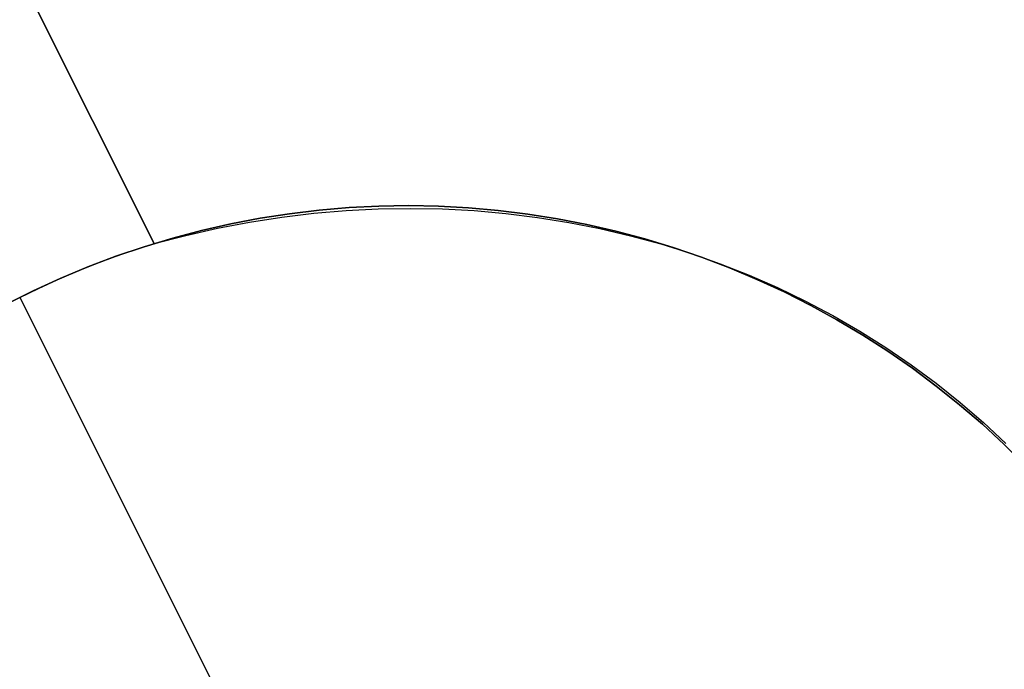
# Model space of a CAD drawing. Header units: millimetres. Extents: x 6038 to 7358, y -8545 to -7225.
# Tile 110 of 256: x 6632.36 to 6635.77, y -7815.7 to -7813.45. Entities that reach past the tile are written whole.
import ezdxf

# ---------------------------------------------------------------- set-up
doc = ezdxf.new("R2010")
doc.units = ezdxf.units.MM
doc.layers.add('color', color=7, linetype='Continuous')

msp = doc.modelspace()

# ---------------------------------------------------------------- linework, layer by layer
at = {"layer": 'color', "color": 254, "true_color": 0xcad1ee}
for p, q in [((6630.4117, -7809.4144, 9.0362), (6632.8214, -7814.2225, 11.2413)), ((6630.4117, -7809.4144, 9.0362), (6632.8214, -7814.2225, 11.2413)), ((6632.8214, -7814.2225, 3.658), (6630.4117, -7809.4144, 9.0362)), ((6632.8214, -7814.2225, 3.658), (6630.4117, -7809.4144, 9.0362)), ((6632.8214, -7814.2225, 7.4497), (6631.1226, -7810.8328, 7.4497)), ((6633.394, -7814.1067, -7.3), (6633.2912, -7814.119, -7.3)), ((6633.2912, -7814.119, 2.6172), (6633.394, -7814.1067, 2.6172)), ((6633.394, -7814.1067, -7.3), (6633.2912, -7814.119, -7.3)), ((6633.3754, -7814.1177, 11.368), (6633.4869, -7814.1081, 11.3972)), ((6633.3754, -7814.1177, 11.368), (6633.4869, -7814.1081, 11.3972)), ((6633.4972, -7814.0979, -7.3), (6633.394, -7814.1067, -7.3)), ((6633.394, -7814.1067, 2.6172), (6633.4972, -7814.0979, 2.6172)), ((6633.4972, -7814.0979, -7.3), (6633.394, -7814.1067, -7.3)), ((6633.4869, -7814.1081, 11.3972), (6633.5984, -7814.1024, 11.4275)), ((6633.4869, -7814.1081, 11.3972), (6633.5984, -7814.1024, 11.4275)), ((6633.6007, -7814.0927, -7.3), (6633.4972, -7814.0979, -7.3)), ((6633.4972, -7814.0979, 2.6172), (6633.6007, -7814.0927, 2.6172)), ((6633.6007, -7814.0927, -7.3), (6633.4972, -7814.0979, -7.3)), ((6633.5984, -7814.1024, 11.4275), (6633.7098, -7814.1006, 11.459)), ((6633.5984, -7814.1024, 11.4275), (6633.7098, -7814.1006, 11.459)), ((6633.7042, -7814.0911, -7.3), (6633.6007, -7814.0927, -7.3)), ((6633.6007, -7814.0927, 2.6172), (6633.7042, -7814.0911, 2.6172)), ((6633.7042, -7814.0911, -7.3), (6633.6007, -7814.0927, -7.3)), ((6633.8077, -7814.093, -7.3), (6633.7042, -7814.0911, -7.3)), ((6633.7042, -7814.0911, 2.6172), (6633.8077, -7814.093, 2.6172)), ((6633.8077, -7814.093, -7.3), (6633.7042, -7814.0911, -7.3)), ((6633.7098, -7814.1006, 11.459), (6633.8208, -7814.1026, 11.4916)), ((6633.7098, -7814.1006, 11.459), (6633.8208, -7814.1026, 11.4916)), ((6633.9112, -7814.0985, -7.3), (6633.8077, -7814.093, -7.3)), ((6633.8077, -7814.093, 2.6172), (6633.9112, -7814.0985, 2.6172)), ((6633.9112, -7814.0985, -7.3), (6633.8077, -7814.093, -7.3)), ((6633.8208, -7814.1026, 11.4916), (6633.9313, -7814.1084, 11.5253)), ((6633.8208, -7814.1026, 11.4916), (6633.9313, -7814.1084, 11.5253)), ((6634.0143, -7814.1076, -7.3), (6633.9112, -7814.0985, -7.3)), ((6633.9112, -7814.0985, 2.6172), (6634.0143, -7814.1076, 2.6172)), ((6634.0143, -7814.1076, -7.3), (6633.9112, -7814.0985, -7.3)), ((6633.9313, -7814.1084, 11.5253), (6634.0413, -7814.1181, 11.56)), ((6633.9313, -7814.1084, 11.5253), (6634.0413, -7814.1181, 11.56)), ((6634.1171, -7814.1202, -7.3), (6634.0143, -7814.1076, -7.3)), ((6634.0143, -7814.1076, 2.6172), (6634.1171, -7814.1202, 2.6172)), ((6634.1171, -7814.1202, -7.3), (6634.0143, -7814.1076, -7.3)), ((6633.1889, -7814.1349, -7.3), (6633.0871, -7814.1543, -7.3)), ((6633.0871, -7814.1543, 2.6172), (6633.1889, -7814.1349, 2.6172)), ((6633.1889, -7814.1349, -7.3), (6633.0871, -7814.1543, -7.3)), ((6633.1526, -7814.1482, 11.3134), (6633.2639, -7814.131, 11.3401)), ((6633.1526, -7814.1482, 11.3134), (6633.2639, -7814.131, 11.3401)), ((6633.2912, -7814.119, -7.3), (6633.1889, -7814.1349, -7.3)), ((6633.1889, -7814.1349, 2.6172), (6633.2912, -7814.119, 2.6172)), ((6633.2912, -7814.119, -7.3), (6633.1889, -7814.1349, -7.3)), ((6633.2639, -7814.131, 11.3401), (6633.3754, -7814.1177, 11.368)), ((6633.2639, -7814.131, 11.3401), (6633.3754, -7814.1177, 11.368)), ((6634.0413, -7814.1181, 11.56), (6634.1505, -7814.1316, 11.5957)), ((6634.0413, -7814.1181, 11.56), (6634.1505, -7814.1316, 11.5957)), ((6634.2194, -7814.1364, -7.3), (6634.1171, -7814.1202, -7.3)), ((6634.1171, -7814.1202, 2.6172), (6634.2194, -7814.1364, 2.6172)), ((6634.2194, -7814.1364, -7.3), (6634.1171, -7814.1202, -7.3)), ((6634.1505, -7814.1316, 11.5957), (6634.2589, -7814.149, 11.6323)), ((6634.1505, -7814.1316, 11.5957), (6634.2589, -7814.149, 11.6323)), ((6634.3211, -7814.1561, -7.3), (6634.2194, -7814.1364, -7.3)), ((6634.2194, -7814.1364, 2.6172), (6634.3211, -7814.1561, 2.6172)), ((6634.3211, -7814.1561, -7.3), (6634.2194, -7814.1364, -7.3)), ((6632.9861, -7814.1772, -7.3), (6632.886, -7814.2035, -7.3)), ((6632.886, -7814.2035, 2.6172), (6632.9861, -7814.1772, 2.6172)), ((6632.9861, -7814.1772, -7.3), (6632.886, -7814.2035, -7.3)), ((6632.9312, -7814.194, 11.264), (6633.0417, -7814.1692, 11.288)), ((6632.9312, -7814.194, 11.264), (6633.0417, -7814.1692, 11.288)), ((6633.0871, -7814.1543, -7.3), (6632.9861, -7814.1772, -7.3)), ((6632.9861, -7814.1772, 2.6172), (6633.0871, -7814.1543, 2.6172)), ((6633.0871, -7814.1543, -7.3), (6632.9861, -7814.1772, -7.3)), ((6633.0417, -7814.1692, 11.288), (6633.1526, -7814.1482, 11.3134)), ((6633.0417, -7814.1692, 11.288), (6633.1526, -7814.1482, 11.3134)), ((6634.2589, -7814.149, 11.6323), (6634.3662, -7814.1701, 11.6699)), ((6634.2589, -7814.149, 11.6323), (6634.3662, -7814.1701, 11.6699)), ((6634.422, -7814.1793, -7.3), (6634.3211, -7814.1561, -7.3)), ((6634.3211, -7814.1561, 2.6172), (6634.422, -7814.1793, 2.6172)), ((6634.422, -7814.1793, -7.3), (6634.3211, -7814.1561, -7.3)), ((6634.3662, -7814.1701, 11.6699), (6634.4725, -7814.1951, 11.7083)), ((6634.3662, -7814.1701, 11.6699), (6634.4725, -7814.1951, 11.7083)), ((6632.886, -7814.2035, -7.3), (6632.7868, -7814.2334, -7.3)), ((6632.7868, -7814.2334, 2.6172), (6632.886, -7814.2035, 2.6172)), ((6632.886, -7814.2035, -7.3), (6632.7868, -7814.2334, -7.3)), ((6632.8214, -7814.2225, 11.2413), (6632.9312, -7814.194, 11.264)), ((6632.8214, -7814.2225, 11.2413), (6632.9312, -7814.194, 11.264)), ((6634.5221, -7814.206, -7.3), (6634.422, -7814.1793, -7.3)), ((6634.422, -7814.1793, 2.6172), (6634.5221, -7814.206, 2.6172)), ((6634.5221, -7814.206, -7.3), (6634.422, -7814.1793, -7.3)), ((6634.4725, -7814.1951, 11.7083), (6634.5775, -7814.2237, 11.7475)), ((6634.4725, -7814.1951, 11.7083), (6634.5775, -7814.2237, 11.7475)), ((6634.6212, -7814.2361, -7.3), (6634.5221, -7814.206, -7.3)), ((6634.5221, -7814.206, 2.6172), (6634.6212, -7814.2361, 2.6172)), ((6634.6212, -7814.2361, -7.3), (6634.5221, -7814.206, -7.3)), ((6632.686, -7814.2675, 3.6785), (6632.7535, -7814.2441, 3.6691)), ((6632.686, -7814.2675, 3.6785), (6632.7535, -7814.2441, 3.6691)), ((6632.7868, -7814.2334, -7.3), (6632.6887, -7814.2666, -7.3)), ((6632.6887, -7814.2666, 2.6172), (6632.7868, -7814.2334, 2.6172)), ((6632.7868, -7814.2334, -7.3), (6632.6887, -7814.2666, -7.3)), ((6632.7535, -7814.2441, 3.6691), (6632.8214, -7814.2225, 3.658)), ((6632.7535, -7814.2441, 3.6691), (6632.8214, -7814.2225, 3.658)), ((6632.8214, -7814.2225, 3.658), (6632.8214, -7814.2225, 11.2413)), ((6632.8214, -7814.2225, 3.658), (6632.8214, -7814.2225, 11.2413)), ((6634.5775, -7814.2237, 11.7475), (6634.6812, -7814.2561, 11.7875)), ((6634.5775, -7814.2237, 11.7475), (6634.6812, -7814.2561, 11.7875)), ((6634.7192, -7814.2696, -7.3), (6634.6212, -7814.2361, -7.3)), ((6634.6212, -7814.2361, 2.6172), (6634.7192, -7814.2696, 2.6172)), ((6634.7192, -7814.2696, -7.3), (6634.6212, -7814.2361, -7.3)), ((6632.6887, -7814.2666, -7.3), (6632.5918, -7814.3031, -7.3)), ((6632.5918, -7814.3031, 2.6172), (6632.6887, -7814.2666, 2.6172)), ((6632.6887, -7814.2666, -7.3), (6632.5918, -7814.3031, -7.3)), ((6632.6188, -7814.2925, 3.6863), (6632.686, -7814.2675, 3.6785)), ((6632.6188, -7814.2925, 3.6863), (6632.686, -7814.2675, 3.6785)), ((6634.6812, -7814.2561, 11.7875), (6634.7833, -7814.2921, 11.8282)), ((6634.6812, -7814.2561, 11.7875), (6634.7833, -7814.2921, 11.8282)), ((6634.816, -7814.3064, -7.3), (6634.7192, -7814.2696, -7.3)), ((6634.7192, -7814.2696, 2.6172), (6634.816, -7814.3064, 2.6172)), ((6634.816, -7814.3064, -7.3), (6634.7192, -7814.2696, -7.3)), ((6632.5918, -7814.3031, -7.3), (6632.4962, -7814.3431, -7.3)), ((6632.4962, -7814.3431, 2.6172), (6632.5918, -7814.3031, 2.6172)), ((6632.5918, -7814.3031, -7.3), (6632.4962, -7814.3431, -7.3)), ((6632.5521, -7814.3192, 3.6923), (6632.6188, -7814.2925, 3.6863)), ((6632.5521, -7814.3192, 3.6923), (6632.6188, -7814.2925, 3.6863)), ((6634.7833, -7814.2921, 11.8282), (6634.8839, -7814.3317, 11.8695)), ((6634.7833, -7814.2921, 11.8282), (6634.8839, -7814.3317, 11.8695)), ((6634.9114, -7814.3466, -7.3), (6634.816, -7814.3064, -7.3)), ((6634.816, -7814.3064, 2.6172), (6634.9114, -7814.3466, 2.6172)), ((6634.9114, -7814.3466, -7.3), (6634.816, -7814.3064, -7.3)), ((6632.4962, -7814.3431, -7.3), (6632.4021, -7814.3862, -7.3)), ((6632.4021, -7814.3862, 2.6172), (6632.4962, -7814.3431, 2.6172)), ((6632.4962, -7814.3431, -7.3), (6632.4021, -7814.3862, -7.3)), ((6632.4204, -7814.3775, 3.6991), (6632.486, -7814.3476, 3.6966)), ((6632.4204, -7814.3775, 3.6991), (6632.486, -7814.3476, 3.6966)), ((6632.486, -7814.3476, 3.6966), (6632.5521, -7814.3192, 3.6923)), ((6632.486, -7814.3476, 3.6966), (6632.5521, -7814.3192, 3.6923)), ((6634.8839, -7814.3317, 11.8695), (6634.9826, -7814.375, 11.9115)), ((6634.8839, -7814.3317, 11.8695), (6634.9826, -7814.375, 11.9115)), ((6635.0054, -7814.3901, -7.3), (6634.9114, -7814.3466, -7.3)), ((6634.9114, -7814.3466, 2.6172), (6635.0054, -7814.3901, 2.6172)), ((6635.0054, -7814.3901, -7.3), (6634.9114, -7814.3466, -7.3)), ((6632.3556, -7814.409, 3.7), (6632.4204, -7814.3775, 3.6991)), ((6632.3556, -7814.409, 3.7), (6632.4204, -7814.3775, 3.6991)), ((6634.9826, -7814.375, 11.9115), (6635.0796, -7814.4217, 11.954)), ((6634.9826, -7814.375, 11.9115), (6635.0796, -7814.4217, 11.954)), ((6632.2916, -7814.4421, 3.6991), (6632.3556, -7814.409, 3.7)), ((6632.2916, -7814.4421, 3.6991), (6632.3556, -7814.409, 3.7)), ((6632.4021, -7814.3862, -7.3), (6632.3095, -7814.4326, -7.3)), ((6632.3095, -7814.4326, 2.6172), (6632.4021, -7814.3862, 2.6172)), ((6632.4021, -7814.3862, -7.3), (6632.3095, -7814.4326, -7.3)), ((6632.3556, -7814.409, 3.7), (6632.3556, -7814.409, -7.3)), ((6632.3556, -7814.409, -7.3), (6633.1397, -7815.9735, -7.3)), ((6635.0979, -7814.4368, -7.3), (6635.0054, -7814.3901, -7.3)), ((6635.0054, -7814.3901, 2.6172), (6635.0979, -7814.4368, 2.6172)), ((6635.0979, -7814.4368, -7.3), (6635.0054, -7814.3901, -7.3)), ((6635.0796, -7814.4217, 11.954), (6635.1745, -7814.4719, 11.9971)), ((6635.0796, -7814.4217, 11.954), (6635.1745, -7814.4719, 11.9971)), ((6635.1886, -7814.4866, -7.3), (6635.0979, -7814.4368, -7.3)), ((6635.0979, -7814.4368, 2.6172), (6635.1886, -7814.4866, 2.6172)), ((6635.1886, -7814.4866, -7.3), (6635.0979, -7814.4368, -7.3)), ((6635.1745, -7814.4719, 11.9971), (6635.2673, -7814.5255, 12.0406)), ((6635.1745, -7814.4719, 11.9971), (6635.2673, -7814.5255, 12.0406)), ((6635.2777, -7814.5395, -7.3), (6635.1886, -7814.4866, -7.3)), ((6635.1886, -7814.4866, 2.6172), (6635.2777, -7814.5395, 2.6172)), ((6635.2777, -7814.5395, -7.3), (6635.1886, -7814.4866, -7.3)), ((6635.2673, -7814.5255, 12.0406), (6635.358, -7814.5825, 12.0845)), ((6635.2673, -7814.5255, 12.0406), (6635.358, -7814.5825, 12.0845)), ((6635.3648, -7814.5955, -7.3), (6635.2777, -7814.5395, -7.3)), ((6635.2777, -7814.5395, 2.6172), (6635.3648, -7814.5955, 2.6172)), ((6635.3648, -7814.5955, -7.3), (6635.2777, -7814.5395, -7.3)), ((6635.358, -7814.5825, 12.0845), (6635.4463, -7814.6427, 12.1288)), ((6635.358, -7814.5825, 12.0845), (6635.4463, -7814.6427, 12.1288)), ((6635.4499, -7814.6545, -7.3), (6635.3648, -7814.5955, -7.3)), ((6635.3648, -7814.5955, 2.6172), (6635.4499, -7814.6545, 2.6172)), ((6635.4499, -7814.6545, -7.3), (6635.3648, -7814.5955, -7.3)), ((6635.4463, -7814.6427, 12.1288), (6635.5322, -7814.7061, 12.1734)), ((6635.4463, -7814.6427, 12.1288), (6635.5322, -7814.7061, 12.1734)), ((6635.533, -7814.7163, -7.3), (6635.4499, -7814.6545, -7.3)), ((6635.4499, -7814.6545, 2.6172), (6635.533, -7814.7163, 2.6172)), ((6635.533, -7814.7163, -7.3), (6635.4499, -7814.6545, -7.3)), ((6635.5322, -7814.7061, 12.1734), (6635.6156, -7814.7727, 12.2183)), ((6635.5322, -7814.7061, 12.1734), (6635.6156, -7814.7727, 12.2183)), ((6635.6139, -7814.781, -7.3), (6635.533, -7814.7163, -7.3)), ((6635.533, -7814.7163, 2.6172), (6635.6139, -7814.781, 2.6172)), ((6635.6139, -7814.781, -7.3), (6635.533, -7814.7163, -7.3)), ((6635.6925, -7814.8485, -7.3), (6635.6139, -7814.781, -7.3)), ((6635.6139, -7814.781, 2.6172), (6635.6925, -7814.8485, 2.6172)), ((6635.6925, -7814.8485, -7.3), (6635.6139, -7814.781, -7.3)), ((6635.6156, -7814.7727, 12.2183), (6635.6963, -7814.8423, 12.2633)), ((6635.6156, -7814.7727, 12.2183), (6635.6963, -7814.8423, 12.2633)), ((6635.7687, -7814.9186, -7.3), (6635.6925, -7814.8485, -7.3)), ((6635.6925, -7814.8485, 2.6172), (6635.7687, -7814.9186, 2.6172)), ((6635.7687, -7814.9186, -7.3), (6635.6925, -7814.8485, -7.3)), ((6635.6963, -7814.8423, 12.2633), (6635.7743, -7814.9148, 12.3085)), ((6635.6963, -7814.8423, 12.2633), (6635.7743, -7814.9148, 12.3085)), ((6635.7687, -7814.9186, 2.6172), (6635.8424, -7814.9913, 2.6172))]:
    msp.add_line(p, q, dxfattribs=at)

doc.saveas('drawing.dxf')
